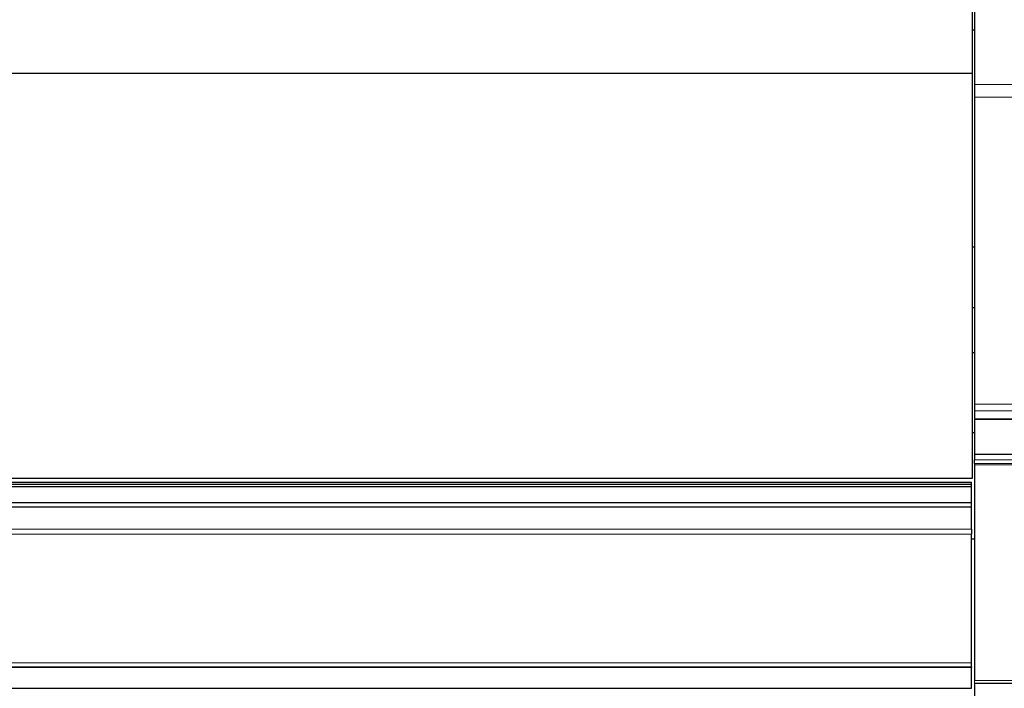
# Model space of a CAD drawing. Header units: inches. Extents: x 0 to 23760, y -13 to 16800.
# Tile 192 of 214: x 19069 to 20436, y 12897 to 13825. Entities that reach past the tile are written whole.
import ezdxf

# ---------------------------------------------------------------- set-up
doc = ezdxf.new("R2010")
doc.units = ezdxf.units.IN
doc.layers.add('254', color=7, linetype='Continuous', true_color=0xffffff)
doc.styles.add('latin_extended', font='simplex.shx')
doc.dimstyles.get("Standard").update_dxf_attribs({"dimtxt": 0.18, "dimasz": 0.18, "dimexe": 0.18, "dimexo": 0.0625, "dimgap": 0.09, "dimtad": 0, "dimtih": 1, "dimtoh": 1, "dimdec": 4, "dimzin": 0, "dimdsep": 46, "dimtxsty": 'Standard', "dimcen": 0.09, "dimadec": 0, "dimazin": 0, "dimtfac": 1, "dimtdec": 4, "dimtofl": 0, "dimtmove": 0, "dimatfit": 3, "dimfxl": 1, "dimtolj": 1, "dimtzin": 0, "dimarcsym": 0})

# ---------------------------------------------------------------- blocks, each defined once
blk = doc.blocks.new('_U5')
at = {"layer": '254', "color": 3, "linetype": 'Continuous', "lineweight": 13, "transparency": 16777216}
for p, q in [((22302, 13598), (22302, 10792.5)), ((20394.1, 12003), (20394.1, 10792.5)), ((20534.1, 10832.5), (22162, 10832.5))]:
    blk.add_line(p, q, dxfattribs=at)
at = {"layer": '254', "color": 3, "transparency": 16777216}
for points in [[(20534.1, 10855.8), (20534.1, 10809.1), (20394.1, 10832.5)], [(22162, 10809.1), (22162, 10855.8), (22302, 10832.5)]]:
    blk.add_solid(points, dxfattribs=at)
at = {"layer": 'Defpoints', "color": 0, "transparency": 16777216}
for p in [(22302, 13638), (20394.1, 12043), (22302, 10832.5)]:
    blk.add_point(p, dxfattribs=at)
at = {"layer": '254', "color": 2, "lineweight": 13, "transparency": 16777216, "insert": (21114.7, 11042.5), "char_height": 140, "attachment_point": 1, "style": 'latin_extended'}
blk.add_mtext('\\A1;1908', dxfattribs=at)
blk = doc.blocks.new('_U6')
at = {"layer": '254', "color": 3, "linetype": 'Continuous', "lineweight": 13, "transparency": 16777216}
for p, q in [((20394.1, 12083), (20394.1, 15385.2)), ((20951, 14985.2), (20951, 15385.2)), ((20534.1, 15345.2), (20811, 15345.2))]:
    blk.add_line(p, q, dxfattribs=at)
at = {"layer": '254', "color": 3, "transparency": 16777216}
for points in [[(20534.1, 15368.5), (20534.1, 15321.9), (20394.1, 15345.2)], [(20811, 15321.9), (20811, 15368.5), (20951, 15345.2)]]:
    blk.add_solid(points, dxfattribs=at)
at = {"layer": 'Defpoints', "color": 0, "transparency": 16777216}
for p in [(20951, 15345.2), (20951, 14945.2), (20394.1, 12043)]:
    blk.add_point(p, dxfattribs=at)
at = {"layer": '254', "color": 2, "lineweight": 13, "transparency": 16777216, "insert": (20492.5, 15555.2), "char_height": 140, "attachment_point": 1, "style": 'latin_extended'}
blk.add_mtext('\\A1;557', dxfattribs=at)

msp = doc.modelspace()

# ---------------------------------------------------------------- linework, layer by layer
at = {"layer": '254', "color": 2, "linetype": 'Continuous', "lineweight": 25}
for p, q in [((20394.062, 14018.008), (20394.062, 13734.87)), ((20391.562, 13750.506), (20391.562, 13840.554)), ((20391.561, 13810.288), (20394.062, 13810.288)), ((19016.562, 13750.506), (20391.562, 13750.506)), ((20391.562, 13188.65), (20391.562, 13750.506)), ((20394.062, 13734.87), (20394.062, 13717.133)), ((20394.062, 13717.133), (20394.062, 13291.23)), ((20391.561, 13509.622), (20394.062, 13509.622)), ((20391.561, 13425.047), (20394.062, 13425.047)), ((20391.519, 13362.729), (20394.062, 13362.729)), ((20394.062, 13291.23), (20394.062, 13281.996)), ((20394.062, 13281.996), (20394.062, 13270.754)), ((20394.062, 13270.754), (20394.062, 13269.829)), ((20394.062, 13269.829), (20394.062, 13221.776)), ((20391.519, 13251.853), (20394.062, 13251.853)), ((20394.062, 13221.776), (20394.062, 13213.712)), ((20394.062, 13221.776), (20754.562, 13221.776)), ((20394.062, 13208.821), (20394.062, 13213.712)), ((20394.062, 13206.862), (20394.062, 12907.972)), ((19016.562, 13188.65), (20391.562, 13188.65)), ((19014.062, 13183.118), (20390.062, 13183.118)), ((19014.062, 13180.04), (20390.062, 13180.04)), ((19014.062, 13176.828), (20390.062, 13176.828)), ((20390.062, 13180.04), (20390.062, 13183.118)), ((20390.062, 13176.828), (20390.062, 13180.04)), ((20390.062, 13154.613), (20390.062, 13176.828)), ((19014.062, 13154.613), (20390.062, 13154.613)), ((19014.062, 13148.841), (20390.062, 13148.841)), ((20390.062, 13148.841), (20390.062, 13154.613)), ((20390.062, 13117.783), (20390.062, 13148.841)), ((20390.062, 13117.783), (20390.062, 13110.789)), ((20390.062, 12932.065), (20390.062, 13110.789)), ((20390.04, 13104.093), (20394.062, 13104.093)), ((20390.062, 12926.683), (20390.062, 12932.065)), ((19014.062, 12926.683), (20390.062, 12926.683)), ((20390.062, 12926.683), (20390.062, 12925.619)), ((20390.062, 12896.953), (20390.062, 12925.619)), ((20394.062, 12904.17), (20754.562, 12904.17)), ((20394.062, 12902.145), (20394.062, 12595.327)), ((19014.062, 12896.953), (20390.062, 12896.953))]:
    msp.add_line(p, q, dxfattribs=at)
at = {"layer": '254', "color": 110, "linetype": 'Continuous', "lineweight": 13}
for p, q in [((20394.062, 13734.87), (20754.562, 13734.87)), ((20394.062, 13717.133), (20754.562, 13717.133)), ((20394.062, 13291.23), (20754.562, 13291.23)), ((20394.062, 13281.996), (20754.562, 13281.996)), ((20394.062, 13270.754), (20754.562, 13270.754)), ((20394.062, 13269.829), (20754.562, 13269.829)), ((20394.062, 13213.712), (20754.562, 13213.712)), ((20754.562, 13208.821), (20394.062, 13208.821)), ((20394.062, 13206.862), (20754.562, 13206.862)), ((19014.062, 13117.783), (20390.062, 13117.783)), ((19014.062, 13110.789), (20390.062, 13110.789)), ((19014.062, 12932.065), (20390.062, 12932.065)), ((19014.062, 12925.619), (20390.062, 12925.619)), ((20394.062, 12907.972), (20754.562, 12907.972))]:
    msp.add_line(p, q, dxfattribs=at)
at = {"layer": '254', "color": 2, "linetype": 'Continuous', "lineweight": 25}
msp.add_open_spline([(20394.062, 13208.821), (20394.062, 13208.161), (20394.062, 13207.508), (20394.062, 13206.862)], degree=3, dxfattribs=at)

# ---------------------------------------------------------------- dimensions: what is measured, and where the dimension line sits
at = {"layer": '254', "color": 2, "linetype": 'Continuous', "lineweight": 13}
for base, p2, picture, middle in [((20950.955, 15345.212), (20950.955, 14945.212), '_U6', (20672.509, 15345.212)), ((22302.042, 10832.459), (22302.042, 13637.977), '_U5', (21348.052, 10832.459))]:
    dim = msp.add_linear_dim(base=base, p1=(20394.062, 12043.001), p2=p2, dimstyle='Standard', override={"dimscale": 40, "dimtxt": 3.5, "dimasz": 3.5, "dimexe": 1, "dimexo": 1, "dimgap": 1.75, "dimtad": 1, "dimtih": 1, "dimtoh": 0, "dimdec": 0, "dimlfac": 1, "dimzin": 8, "dimdsep": 46, "dimlunit": 2, "dimtxsty": 'latin_extended', "dimsah": 1, "dimse1": 0, "dimse2": 0, "dimsd1": 0, "dimsd2": 0, "dimclrd": 3, "dimclre": 3, "dimclrt": 2, "dimtol": 0, "dimtm": -0.1, "dimtfac": 0.714286, "dimtdec": 3, "dimtofl": 1, "dimtmove": 0, "dimtzin": 8, "dimlwd": 13, "dimlwe": 13}, dxfattribs=at)
    dim.commit()
    dim.dimension.update_dxf_attribs({"geometry": picture, "text_midpoint": middle, "dimtype": 160})

doc.saveas('drawing.dxf')
